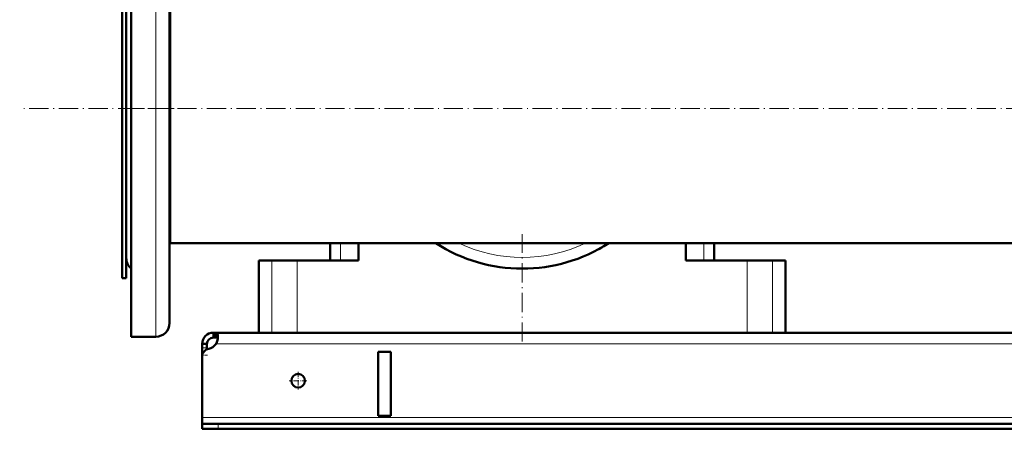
# Model space of a CAD drawing. Extents: x -2065 to 2446, y -1996 to 695.
# Tile 32 of 58: x -417 to 198, y -397 to -141. Entities that reach past the tile are written whole.
import ezdxf

# ---------------------------------------------------------------- set-up
doc = ezdxf.new("R2010")
doc.units = 0
doc.linetypes.add('DASHDOT', pattern=[18.5, 12, -3, 0.5, -3])

msp = doc.modelspace()

# ---------------------------------------------------------------- linework, layer by layer
at = {"color": 7, "lineweight": 50}
for p, q in [((-347.83, -264.7), (-347.83, -53.88)), ((-323.83, -260.63), (-323.83, -62.38)), ((-353.43, -90.38), (-353.43, -289.41)), ((-350.83, -90.38), (-350.83, -289.41)), ((-350.83, -241.21), (-350.83, -102.88)), ((-323.43, -112.23), (-323.43, -270.23)), ((-323.43, -112.23), (-323.43, -196.38)), ((-323.43, -196.38), (-323.43, -280.53)), ((-350.83, -289.88), (-350.83, -241.21)), ((-323.83, -330.38), (-323.83, -260.63)), ((-347.83, -338.88), (-347.83, -264.7)), ((-323.43, -270.23), (-323.43, -280.53)), ((-323.43, -280.53), (-323.83, -280.53)), ((616.57, -280.53), (-323.43, -280.53)), ((-223.43, -280.53), (-223.43, -291.38)), ((-205.68, -291.38), (-205.68, -280.53)), ((-1.19, -280.53), (-1.19, -291.38)), ((16.57, -280.53), (16.57, -291.38)), ((-353.43, -289.41), (-353.43, -302.38)), ((-350.83, -289.41), (-350.83, -302.38)), ((-267.98, -291.38), (-259.87, -291.38)), ((-267.98, -336.38), (-267.98, -291.38)), ((-259.87, -291.38), (-244.05, -291.38)), ((-244.05, -291.38), (-205.68, -291.38)), ((-1.19, -291.38), (37.18, -291.38)), ((37.18, -291.38), (53, -291.38)), ((53, -291.38), (61.12, -291.38)), ((61.12, -336.38), (61.12, -291.38)), ((-350.83, -302.38), (-353.43, -302.38)), ((-296.43, -336.38), (-296.43, -339.38)), ((-294.9, -336.38), (-296.43, -336.38)), ((-294.9, -336.38), (-294.9, -339.38)), ((588.03, -336.38), (-294.9, -336.38)), ((-259.87, -336.38), (-267.98, -336.38)), ((-244.05, -336.38), (-259.87, -336.38)), ((37.18, -336.38), (-244.05, -336.38)), ((53, -336.38), (37.18, -336.38)), ((61.12, -336.38), (53, -336.38)), ((-347.83, -338.88), (-332.33, -338.88)), ((-303.43, -343.38), (-300.43, -343.38)), ((-303.43, -345.79), (-303.43, -343.38)), ((-300.43, -345.79), (-300.43, -343.38)), ((-294.9, -339.38), (-296.43, -339.38)), ((-303.43, -350.31), (-303.43, -345.79)), ((-303.43, -350.31), (-303.43, -351.26)), ((-300.43, -346.68), (-300.43, -345.79)), ((-193.43, -388.38), (-193.43, -348.38)), ((-185.43, -348.38), (-193.43, -348.38)), ((-185.43, -348.38), (-185.43, -388.38)), ((-303.43, -351.27), (-303.43, -389.38)), ((-303.43, -389.38), (-303.43, -393.38)), ((-303.43, -393.38), (-303.43, -396.38)), ((-303.43, -393.38), (-293.43, -393.38)), ((586.57, -393.38), (-293.43, -393.38)), ((-185.43, -388.38), (-193.43, -388.38)), ((-303.43, -396.38), (-293.43, -396.38)), ((-293.43, -396.38), (586.57, -396.38))]:
    msp.add_line(p, q, dxfattribs=at)
at = {"color": 7, "lineweight": 18}
for p, q in [((-332.33, -264.7), (-332.33, -53.88)), ((-332.33, -338.88), (-332.33, -264.7)), ((-216.97, -280.53), (-216.97, -291.38)), ((10.1, -280.53), (10.1, -291.38)), ((-259.87, -291.38), (-259.87, -336.38)), ((-244.05, -291.38), (-244.05, -336.38)), ((37.18, -291.38), (37.18, -336.38)), ((53, -291.38), (53, -336.38)), ((587.89, -343.38), (-294.76, -343.38)), ((-303.43, -345.79), (-300.43, -345.79)), ((-303.43, -350.31), (-303.34, -350.31)), ((596.57, -389.38), (-303.43, -389.38)), ((-293.43, -393.38), (-293.43, -396.38))]:
    msp.add_line(p, q, dxfattribs=at)
at = {"color": 7, "linetype": 'DASHDOT', "lineweight": 18}
for p, q in [((710.57, -196.38), (-417.44, -196.38)), ((-320.87, -196.38), (-356.4, -196.38)), ((-103.43, -341.97), (-103.43, -274.95))]:
    msp.add_line(p, q, dxfattribs=at)
at = {"color": 7, "linetype": 'DASHDOT', "lineweight": 18, "ltscale": 0.089999}
msp.add_line((-303.73, -350.31), (-300.13, -350.31), dxfattribs=at)
at = {"color": 7, "linetype": 'DASHDOT', "lineweight": 18, "ltscale": 0.27625}
for p, q in [((-243.43, -360.86), (-243.43, -371.91)), ((-237.91, -366.38), (-248.96, -366.38))]:
    msp.add_line(p, q, dxfattribs=at)
at = {"color": 7, "linetype": 'DASHDOT', "lineweight": 18, "ltscale": 0.090015}
msp.add_line((-293.43, -393.08), (-293.43, -396.68), dxfattribs=at)
at = {"color": 7, "lineweight": 50}
for points in [[(-293.56, -338.53), (-293.58, -338.03), (-293.64, -337.59), (-293.73, -337.26), (-293.84, -336.99), (-294.01, -336.74), (-294.22, -336.56), (-294.53, -336.43), (-294.9, -336.38)], [(-293.68, -339.97), (-293.84, -339.73), (-294.06, -339.56), (-294.35, -339.44), (-294.61, -339.4), (-294.9, -339.38)], [(-294.76, -343.38), (-294.28, -342.27), (-293.93, -341.12), (-293.69, -339.99), (-293.57, -338.93), (-293.56, -338.53)]]:
    msp.add_lwpolyline(points, dxfattribs=at)
msp.add_circle((-243.43, -366.38), 4.25, dxfattribs=at)
for centre, radius, start, end in [((-103.43, -196.38), 100, 237.299, 302.70101), ((-103.43, -196.38), 100, 298.64786, 300.9375), ((-342.33, -289.88), 8.5, 179.99999, 229.67981), ((-332.33, -330.38), 8.5, 270, 360), ((-332.33, -330.38), 8.5, 316.6316, 360), ((-296.43, -343.38), 7, 90, 179.99999), ((-296.43, -343.38), 4, 90, 179.99999), ((-300.56, -339.46), 7, 280.19022, 325.86743), ((-298.43, -351.27), 5, 100.19021, 180.00001)]:
    msp.add_arc(centre, radius, start, end, dxfattribs=at)
at = {"color": 7, "lineweight": 18}
msp.add_arc((-103.43, -196.38), 93, 244.80174, 295.19825, dxfattribs=at)

doc.saveas('drawing.dxf')
